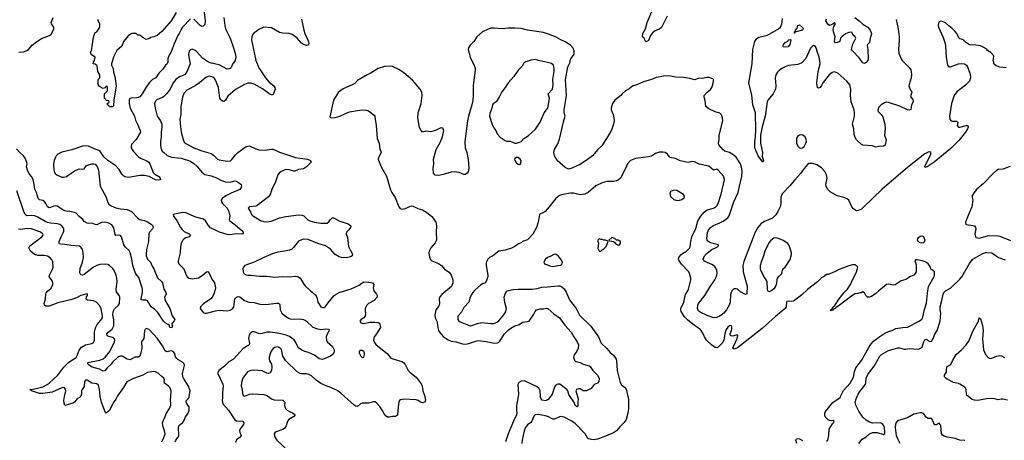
# Model space of a CAD drawing. Header units: inches. Extents: x 1771504 to 1971212, y 471788 to 643615.
# Tile 106 of 256: x 1873361 to 1885748, y 539449 to 544744. Entities that reach past the tile are written whole.
import ezdxf

# ---------------------------------------------------------------- set-up
doc = ezdxf.new("R2010")
doc.units = ezdxf.units.IN
doc.header["$MEASUREMENT"] = 0
for name, color, linetype in [('B8573', 7, 'Continuous'), ('B8574', 7, 'Continuous'), ('B8583', 7, 'Continuous'), ('B8584', 7, 'Continuous')]:
    doc.layers.add(name, color=color, linetype=linetype)

msp = doc.modelspace()

# ---------------------------------------------------------------- linework, layer by layer
at = {"layer": 'B8573', "color": 5}
for points, elevation in [([(1874124, 540000), (1874115, 539990), (1874082, 539970), (1874050, 539929), (1874030, 539915), (1873930, 539889), (1873918, 539918), (1873917, 539950), (1873926, 540000)], 380), ([(1874585, 540000), (1874572, 539968), (1874537, 539923), (1874490, 539823), (1874449, 539789), (1874430, 539815), (1874390, 539929), (1874373, 540000)], 380), ([(1875148, 539430), (1875176, 539484), (1875189, 539530), (1875183, 539570), (1875162, 539630), (1875157, 539670), (1875164, 539696), (1875183, 539730), (1875208, 539792), (1875246, 539850), (1875262, 539890), (1875258, 539970), (1875261, 540000)], 380), ([(1875317, 539430), (1875327, 539453), (1875354, 539490), (1875363, 539510), (1875358, 539610), (1875364, 539630), (1875381, 539650), (1875409, 539671), (1875424, 539690), (1875442, 539738), (1875481, 539790), (1875494, 539830), (1875491, 539870), (1875463, 539910), (1875456, 539930), (1875461, 539950), (1875491, 539990), (1875493, 540000)], 360), ([(1875911, 540000), (1875911, 539990), (1875906, 539950), (1875918, 539910), (1875989, 539829), (1876068, 539708), (1876090, 539696), (1876170, 539690), (1876180, 539670), (1876176, 539650), (1876130, 539590), (1876127, 539570), (1876130, 539550), (1876145, 539510), (1876134, 539490), (1876090, 539455), (1876077, 539423)], 360), ([(1876490, 540000), (1876530, 539971), (1876560, 539960), (1876670, 539953), (1876696, 539930), (1876691, 539890), (1876695, 539870), (1876706, 539850), (1876726, 539830), (1876756, 539810), (1876801, 539790), (1876826, 539770), (1876811, 539750), (1876748, 539712), (1876728, 539690), (1876715, 539630), (1876690, 539596), (1876670, 539585), (1876576, 539550), (1876561, 539530), (1876565, 539510), (1876570, 539490), (1876595, 539450), (1876748, 539308)], 380), ([(1878456, 540000), (1878465, 539955), (1878457, 539930), (1878430, 539919), (1878410, 539925), (1878372, 539952), (1878350, 539958), (1878194, 539966), (1878150, 539958), (1878140, 539950), (1878132, 539928), (1878121, 539870), (1878113, 539767), (1878090, 539750), (1878050, 539750), (1878010, 539741), (1877990, 539740), (1877960, 539760), (1877922, 539830), (1877890, 539876), (1877850, 539920), (1877830, 539932), (1877810, 539934), (1877750, 539918), (1877670, 539916), (1877650, 539907), (1877610, 539875), (1877590, 539879), (1877570, 539890), (1877446, 540000)], 380), ([(1879630, 540000), (1879611, 539889), (1879609, 539830), (1879615, 539790), (1879610, 539770), (1879572, 539690), (1879508, 539530), (1879474, 539430)], 420), ([(1880000, 539958), (1879990, 539951), (1879970, 539945), (1879934, 539954), (1879920, 539970), (1879913, 539993), (1879913, 540000)], 420), ([(1880000, 539750), (1879977, 539757), (1879885, 539775), (1879845, 539770), (1879827, 539753), (1879805, 539690), (1879790, 539673), (1879750, 539643), (1879726, 539610), (1879708, 539570), (1879681, 539450), (1879679, 539410)], 440)]:
    msp.add_lwpolyline(points, dxfattribs=dict(at, elevation=elevation))
at = {"layer": 'B8574', "color": 5}
for points, elevation in [([(1875664, 544970), (1875695, 544730), (1875690, 544684), (1875670, 544661), (1875650, 544657), (1875630, 544669), (1875550, 544749)], 340), ([(1875330, 544835), (1875265, 544730), (1875150, 544593), (1875090, 544545), (1875050, 544529), (1875010, 544521), (1874990, 544509), (1874950, 544495), (1874915, 544515), (1874870, 544548), (1874848, 544548), (1874826, 544570), (1874770, 544569), (1874730, 544543), (1874682, 544490), (1874668, 544470), (1874644, 544410), (1874583, 544357), (1874541, 544270), (1874515, 544190), (1874516, 544170), (1874535, 544130), (1874542, 544082), (1874556, 544030), (1874574, 543910), (1874545, 543730), (1874540, 543660), (1874530, 543646), (1874490, 543648), (1874482, 543662), (1874466, 543670), (1874467, 543693), (1874482, 543698), (1874486, 543710), (1874482, 543722), (1874447, 543727), (1874442, 543742), (1874426, 543750), (1874426, 543810), (1874466, 543850), (1874466, 543890), (1874462, 543902), (1874450, 543906), (1874433, 543887), (1874410, 543878), (1874363, 543903), (1874346, 543930), (1874346, 543990), (1874367, 544013), (1874368, 544050), (1874342, 544090), (1874341, 544130), (1874337, 544157), (1874330, 544168), (1874310, 544182), (1874286, 544190), (1874289, 544211), (1874302, 544230), (1874308, 544270), (1874263, 544303), (1874253, 544330), (1874264, 544356), (1874274, 544406), (1874290, 544522), (1874298, 544550), (1874310, 544582), (1874330, 544592), (1874368, 544650), (1874368, 544690), (1874348, 544730), (1874347, 544747)], 320), ([(1875510, 544753), (1875410, 544650), (1875396, 544630), (1875368, 544570), (1875350, 544546), (1875299, 544430), (1875271, 544349), (1875227, 544270), (1875223, 544250), (1875226, 544210), (1875215, 544190), (1875193, 544170), (1875160, 544120), (1875109, 544071), (1875075, 544010), (1875030, 543991), (1874990, 543951), (1874950, 543895), (1874902, 543810), (1874870, 543774), (1874850, 543763), (1874830, 543759), (1874762, 543758), (1874748, 543750), (1874738, 543730), (1874739, 543690), (1874751, 543631), (1874803, 543530), (1874819, 543479), (1874844, 543430), (1874876, 543350), (1874879, 543330), (1874826, 543234), (1874768, 543172), (1874762, 543150), (1874765, 543130), (1874789, 543090), (1874857, 543017), (1874890, 542997), (1874953, 542973), (1874987, 542950), (1874999, 542930), (1875041, 542821), (1875061, 542801), (1875111, 542770), (1875126, 542750), (1875130, 542730), (1875110, 542723), (1875069, 542730), (1874988, 542768), (1874930, 542783), (1874870, 542782), (1874730, 542759), (1874685, 542765), (1874670, 542774), (1874650, 542795), (1874610, 542856), (1874570, 542905), (1874471, 542971), (1874419, 543019), (1874370, 543092), (1874310, 543112), (1874225, 543150), (1874190, 543155), (1874150, 543150), (1874015, 543105), (1873890, 543076), (1873840, 543050), (1873820, 543030), (1873810, 543014), (1873793, 542970), (1873786, 542930), (1873785, 542905), (1873796, 542830), (1873808, 542808), (1873828, 542790), (1873890, 542763), (1873910, 542761), (1873950, 542771), (1874050, 542840), (1874090, 542860), (1874110, 542865), (1874150, 542863), (1874170, 542868), (1874199, 542910), (1874270, 542928), (1874290, 542930), (1874310, 542926), (1874337, 542897), (1874350, 542850), (1874372, 542650), (1874450, 542510), (1874466, 542450), (1874482, 542422), (1874510, 542401), (1874570, 542375), (1874630, 542362), (1874714, 542354), (1874744, 542344), (1874768, 542328), (1874845, 542245), (1874870, 542229), (1874930, 542215), (1874970, 542199), (1875014, 542170), (1875034, 542150), (1875040, 542130), (1875030, 542110), (1874994, 542070), (1874985, 542050), (1874983, 541950), (1874957, 541850), (1874950, 541790), (1874953, 541770), (1874970, 541730), (1875006, 541690), (1875022, 541650), (1875050, 541608), (1875095, 541495), (1875143, 541450), (1875157, 541430), (1875175, 541350), (1875199, 541310), (1875202, 541290), (1875184, 541250), (1875190, 541210), (1875250, 541110), (1875278, 541018), (1875311, 540970), (1875305, 540955), (1875282, 540930), (1875272, 540910), (1875282, 540890), (1875273, 540867), (1875250, 540868), (1875239, 540899), (1875229, 540909), (1875190, 540929), (1875170, 540949), (1875099, 541059), (1875058, 541098), (1875016, 541130), (1874970, 541205), (1874950, 541214), (1874910, 541213), (1874890, 541218), (1874887, 541230), (1874906, 541310), (1874907, 541350), (1874902, 541370), (1874858, 541498), (1874823, 541543), (1874805, 541585), (1874786, 541650), (1874772, 541730), (1874751, 541811), (1874737, 541837), (1874690, 541879), (1874670, 541910), (1874640, 542010), (1874630, 542027), (1874610, 542031), (1874570, 542027), (1874560, 542040), (1874545, 542125), (1874521, 542161), (1874484, 542184), (1874430, 542195), (1874390, 542192), (1874330, 542163), (1874310, 542165), (1874270, 542181), (1874230, 542177), (1874210, 542181), (1874170, 542204), (1874155, 542230), (1874110, 542268), (1874070, 542310), (1874050, 542318), (1873990, 542330), (1873950, 542332), (1873930, 542338), (1873904, 542350), (1873830, 542398), (1873810, 542402), (1873790, 542398), (1873750, 542381), (1873730, 542377), (1873710, 542387), (1873691, 542431), (1873674, 542454), (1873650, 542467), (1873610, 542475), (1873592, 542492), (1873570, 542569), (1873550, 542610), (1873544, 542670), (1873530, 542732), (1873510, 542770), (1873475, 542810), (1873459, 542850), (1873448, 542890), (1873453, 542930), (1873450, 542948), (1873430, 543001), (1873410, 543032), (1873361, 543070), (1873320, 543120)], 340), ([(1873350, 544337), (1873410, 544340), (1873450, 544356), (1873470, 544370), (1873519, 544421), (1873574, 544466), (1873633, 544507), (1873734, 544546), (1873757, 544563), (1873773, 544590), (1873790, 544630), (1873788, 544650), (1873762, 544690), (1873757, 544710), (1873780, 544770)], 340), ([(1875930, 544770), (1875942, 544670), (1875951, 544630), (1876009, 544510), (1876052, 544390), (1876076, 544304), (1876080, 544270), (1876073, 544230), (1876038, 544182), (1876019, 544141), (1876010, 544130), (1875996, 544124), (1875970, 544122), (1875870, 544175), (1875770, 544197), (1875734, 544210), (1875660, 544260), (1875590, 544341), (1875570, 544358), (1875530, 544372), (1875510, 544365), (1875494, 544346), (1875484, 544310), (1875487, 544270), (1875505, 544190), (1875461, 544079), (1875432, 544050), (1875370, 544025), (1875324, 543990), (1875292, 543950), (1875252, 543868), (1875210, 543814), (1875169, 543771), (1875150, 543760), (1875090, 543741), (1875070, 543717), (1875058, 543690), (1875064, 543630), (1875092, 543530), (1875134, 543470), (1875150, 543430), (1875150, 543390), (1875139, 543330), (1875140, 543270), (1875130, 543210), (1875130, 543170), (1875135, 543130), (1875143, 543110), (1875154, 543090), (1875174, 543070), (1875216, 543036), (1875270, 543012), (1875350, 543006), (1875390, 542999), (1875510, 542965), (1875550, 542935), (1875594, 542894), (1875650, 542824), (1875690, 542796), (1875770, 542777), (1875835, 542755), (1875899, 542719), (1875950, 542704), (1876010, 542699), (1876050, 542713), (1876070, 542716), (1876090, 542711), (1876128, 542688), (1876145, 542670), (1876150, 542654), (1876147, 542630), (1876130, 542606), (1876019, 542561), (1875952, 542528), (1875907, 542493), (1875897, 542470), (1875900, 542450), (1875911, 542431), (1875970, 542372), (1875991, 542330), (1876005, 542275), (1875996, 542230), (1876004, 542210), (1876070, 542162), (1876154, 542090), (1876171, 542070), (1876171, 542049), (1876150, 542045), (1876090, 542050), (1876005, 542035), (1875970, 542041), (1875875, 542070), (1875762, 542122), (1875734, 542154), (1875699, 542210), (1875672, 542232), (1875576, 542256), (1875450, 542312), (1875410, 542318), (1875292, 542290), (1875297, 542270), (1875337, 542217), (1875385, 542130), (1875404, 542104), (1875430, 542079), (1875491, 542050), (1875511, 542030), (1875491, 542010), (1875450, 541998), (1875430, 541987), (1875413, 541967), (1875394, 541926), (1875385, 541890), (1875381, 541810), (1875354, 541710), (1875356, 541690), (1875364, 541670), (1875426, 541606), (1875459, 541519), (1875470, 541503), (1875490, 541489), (1875530, 541482), (1875610, 541496), (1875658, 541522), (1875710, 541571), (1875730, 541575), (1875757, 541530), (1875776, 541476), (1875813, 541430), (1875822, 541370), (1875816, 541330), (1875799, 541281), (1875782, 541250), (1875764, 541230), (1875673, 541167), (1875635, 541130), (1875632, 541110), (1875642, 541090), (1875670, 541059), (1875690, 541049), (1875711, 541049), (1875822, 541078), (1875870, 541087), (1875970, 541078), (1876010, 541086), (1876037, 541103), (1876056, 541130), (1876069, 541231), (1876088, 541252), (1876110, 541260), (1876130, 541255), (1876190, 541211), (1876230, 541194), (1876253, 541187), (1876310, 541186), (1876382, 541162), (1876458, 541158), (1876590, 541176), (1876616, 541176), (1876629, 541169), (1876634, 541154), (1876638, 541090), (1876660, 541050), (1876690, 541022), (1876750, 540983), (1876785, 540975), (1876890, 540978), (1876933, 540970), (1876970, 540949), (1877050, 540875), (1877095, 540855), (1877150, 540845), (1877212, 540852), (1877251, 540850), (1877255, 540830), (1877225, 540775), (1877217, 540750), (1877219, 540710), (1877229, 540689), (1877294, 540630), (1877317, 540590), (1877319, 540570), (1877313, 540550), (1877290, 540524), (1877270, 540510), (1877190, 540473), (1877170, 540468), (1877150, 540469), (1877130, 540476), (1877070, 540520), (1876994, 540554), (1876946, 540566), (1876910, 540583), (1876870, 540615), (1876850, 540644), (1876831, 540690), (1876813, 540713), (1876755, 540755), (1876712, 540772), (1876630, 540792), (1876510, 540811), (1876471, 540809), (1876410, 540792), (1876390, 540791), (1876370, 540794), (1876310, 540814), (1876290, 540813), (1876270, 540804), (1876258, 540790), (1876246, 540770), (1876239, 540730), (1876250, 540670), (1876248, 540650), (1876170, 540603), (1876050, 540470), (1875990, 540435), (1875937, 540383), (1875868, 540330), (1875855, 540305), (1875854, 540290), (1875915, 540155), (1875922, 540130), (1875911, 540050), (1875911, 540000)], 360), ([(1876906, 544750), (1876935, 544610), (1876949, 544569), (1876992, 544470), (1876997, 544443), (1876990, 544422), (1876970, 544417), (1876930, 544432), (1876905, 544450), (1876850, 544513), (1876790, 544556), (1876750, 544570), (1876670, 544574), (1876630, 544584), (1876530, 544642), (1876430, 544649), (1876370, 544619), (1876303, 544570), (1876288, 544552), (1876280, 544530), (1876278, 544490), (1876333, 544230), (1876370, 544137), (1876453, 544013), (1876498, 543958), (1876556, 543910), (1876572, 543890), (1876573, 543870), (1876550, 543803), (1876542, 543798), (1876530, 543796), (1876510, 543802), (1876414, 543874), (1876310, 543931), (1876270, 543943), (1876230, 543944), (1876190, 543928), (1876075, 543865), (1875980, 543780), (1875948, 543730), (1875930, 543716), (1875910, 543720), (1875890, 543734), (1875877, 543757), (1875861, 543890), (1875830, 543976), (1875810, 544004), (1875790, 544021), (1875750, 544031), (1875730, 544028), (1875703, 544017), (1875623, 543950), (1875570, 543912), (1875464, 543856), (1875426, 543814), (1875407, 543770), (1875388, 543650), (1875386, 543550), (1875377, 543490), (1875378, 543438), (1875390, 543330), (1875416, 543236), (1875430, 543204), (1875450, 543185), (1875550, 543132), (1875650, 543093), (1875770, 543058), (1875798, 543038), (1875850, 542990), (1875870, 542980), (1875970, 542963), (1876012, 542968), (1876030, 542983), (1876076, 543044), (1876105, 543070), (1876210, 543149), (1876250, 543157), (1876330, 543117), (1876370, 543104), (1876450, 543101), (1876530, 543115), (1876550, 543113), (1876630, 543075), (1876830, 543008), (1876982, 542990), (1877021, 542970), (1877026, 542950), (1876968, 542890), (1876933, 542867), (1876870, 542857), (1876824, 542836), (1876810, 542835), (1876750, 542855), (1876710, 542856), (1876650, 542833), (1876623, 542810), (1876610, 542790), (1876575, 542690), (1876532, 542610), (1876514, 542550), (1876490, 542514), (1876350, 542406), (1876330, 542395), (1876252, 542390), (1876234, 542370), (1876265, 542325), (1876278, 542290), (1876290, 542279), (1876390, 542215), (1876430, 542205), (1876470, 542201), (1876530, 542208), (1876630, 542248), (1876710, 542268), (1876870, 542286), (1876910, 542285), (1876935, 542275), (1876984, 542224), (1877010, 542210), (1877070, 542194), (1877150, 542182), (1877230, 542184), (1877250, 542201), (1877269, 542230), (1877290, 542248), (1877310, 542248), (1877390, 542208), (1877494, 542174), (1877525, 542150), (1877523, 542130), (1877501, 542099), (1877471, 542070), (1877466, 542050), (1877483, 542003), (1877499, 541890), (1877528, 541828), (1877541, 541810), (1877546, 541790), (1877545, 541770), (1877523, 541757), (1877470, 541746), (1877410, 541750), (1877378, 541758), (1877330, 541790), (1877270, 541854), (1877210, 541896), (1877110, 541925), (1876990, 541977), (1876930, 541980), (1876897, 541970), (1876870, 541955), (1876805, 541875), (1876783, 541857), (1876756, 541844), (1876691, 541829), (1876610, 541819), (1876550, 541802), (1876430, 541750), (1876310, 541690), (1876195, 541650), (1876175, 541630), (1876166, 541610), (1876170, 541570), (1876186, 541546), (1876210, 541531), (1876230, 541528), (1876270, 541528), (1876376, 541516), (1876470, 541516), (1876570, 541502), (1876672, 541512), (1876750, 541505), (1876830, 541516), (1876861, 541510), (1876890, 541490), (1876899, 541479), (1876934, 541414), (1876950, 541394), (1877019, 541330), (1877082, 541282), (1877099, 541250), (1877111, 541190), (1877150, 541131), (1877170, 541119), (1877190, 541119), (1877204, 541130), (1877240, 541180), (1877317, 541270), (1877341, 541290), (1877379, 541310), (1877530, 541358), (1877630, 541404), (1877668, 541432), (1877690, 541442), (1877750, 541440), (1877798, 541430), (1877814, 541410), (1877808, 541370), (1877815, 541330), (1877851, 541290), (1877859, 541270), (1877859, 541250), (1877819, 541210), (1877750, 541173), (1877727, 541150), (1877706, 541110), (1877706, 541070), (1877710, 541050), (1877707, 541013), (1877689, 540991), (1877655, 540970), (1877641, 540950), (1877651, 540930), (1877690, 540920), (1877770, 540937), (1877830, 540938), (1877870, 540933), (1877882, 540922), (1877890, 540910), (1877898, 540870), (1877851, 540790), (1877821, 540750), (1877813, 540710), (1877827, 540670), (1877844, 540650), (1877982, 540542), (1878030, 540485), (1878053, 540473), (1878170, 540442), (1878190, 540430), (1878210, 540404), (1878248, 540328), (1878268, 540308), (1878350, 540246), (1878410, 540160), (1878425, 540130), (1878434, 540070), (1878454, 540014), (1878456, 540000)], 380), ([(1880000, 544564), (1879950, 544583), (1879750, 544613), (1879671, 544631), (1879590, 544639), (1879510, 544637), (1879430, 544628), (1879330, 544638), (1879290, 544635), (1879255, 544625), (1879183, 544590), (1879113, 544527), (1879074, 544470), (1879030, 544421), (1879008, 544390), (1879002, 544370), (1879005, 544350), (1879021, 544310), (1879028, 544268), (1879079, 544170), (1879090, 544130), (1879091, 544110), (1879065, 543915), (1879066, 543786), (1879060, 543730), (1879049, 543670), (1879007, 543530), (1878995, 543470), (1878960, 543210), (1878967, 543130), (1878988, 543070), (1879004, 542984), (1879010, 542870), (1879003, 542830), (1878990, 542810), (1878970, 542796), (1878950, 542794), (1878890, 542819), (1878830, 542830), (1878790, 542825), (1878690, 542793), (1878630, 542782), (1878586, 542786), (1878567, 542810), (1878563, 542870), (1878570, 542930), (1878568, 542990), (1878602, 543110), (1878650, 543196), (1878678, 543270), (1878695, 543350), (1878688, 543370), (1878670, 543382), (1878650, 543379), (1878590, 543349), (1878530, 543334), (1878470, 543342), (1878428, 543330), (1878410, 543348), (1878390, 543388), (1878369, 543510), (1878373, 543570), (1878413, 543690), (1878424, 543790), (1878420, 543830), (1878397, 543870), (1878301, 543981), (1878194, 544074), (1878130, 544116), (1878050, 544155), (1878030, 544160), (1877950, 544153), (1877870, 544129), (1877770, 544065), (1877731, 544049), (1877610, 543977), (1877578, 543942), (1877553, 543927), (1877430, 543875), (1877370, 543833), (1877310, 543730), (1877263, 543523), (1877271, 543511), (1877288, 543508), (1877330, 543514), (1877390, 543529), (1877458, 543562), (1877510, 543582), (1877610, 543602), (1877670, 543608), (1877723, 543603), (1877750, 543595), (1877821, 543541), (1877830, 543530), (1877832, 543490), (1877847, 543410), (1877859, 543250), (1877884, 543190), (1877890, 543110), (1877903, 543090), (1877909, 543070), (1877874, 543010), (1877870, 542990), (1877874, 542974), (1877910, 542890), (1877976, 542776), (1878024, 542604), (1878041, 542570), (1878086, 542506), (1878130, 542390), (1878147, 542367), (1878170, 542360), (1878210, 542368), (1878270, 542394), (1878290, 542399), (1878310, 542396), (1878370, 542369), (1878430, 542350), (1878479, 542319), (1878545, 542265), (1878564, 542244), (1878595, 542195), (1878605, 542150), (1878601, 542070), (1878604, 541970), (1878586, 541934), (1878532, 541870), (1878512, 541830), (1878507, 541810), (1878515, 541755), (1878527, 541727), (1878544, 541710), (1878630, 541673), (1878668, 541650), (1878704, 541604), (1878765, 541565), (1878789, 541530), (1878810, 541470), (1878809, 541430), (1878793, 541387), (1878670, 541286), (1878645, 541255), (1878639, 541230), (1878643, 541170), (1878638, 541150), (1878630, 541132), (1878598, 541090), (1878590, 541070), (1878584, 541030), (1878589, 540990), (1878610, 540950), (1878625, 540850), (1878630, 540830), (1878645, 540805), (1878690, 540755), (1878750, 540713), (1878790, 540699), (1878850, 540689), (1878930, 540662), (1878970, 540661), (1879010, 540666), (1879110, 540702), (1879130, 540704), (1879230, 540694), (1879330, 540674), (1879370, 540677), (1879390, 540685), (1879403, 540697), (1879456, 540784), (1879504, 540836), (1879538, 540862), (1879590, 540892), (1879637, 540903), (1879690, 540937), (1879769, 540951), (1879830, 541039), (1879844, 541070), (1879862, 541090), (1879910, 541105), (1879950, 541105), (1879990, 541112), (1880000, 541109)], 420), ([(1880000, 544203), (1879889, 544230), (1879850, 544244), (1879790, 544236), (1879727, 544213), (1879705, 544195), (1879682, 544158), (1879633, 544110), (1879578, 544030), (1879505, 543950), (1879468, 543890), (1879425, 543835), (1879392, 543768), (1879354, 543710), (1879317, 543683), (1879307, 543670), (1879301, 543630), (1879276, 543564), (1879273, 543530), (1879305, 543425), (1879324, 543384), (1879350, 543350), (1879366, 543306), (1879405, 543265), (1879470, 543221), (1879490, 543215), (1879530, 543216), (1879591, 543191), (1879610, 543191), (1879650, 543202), (1879669, 543211), (1879702, 543250), (1879759, 543281), (1879850, 543365), (1879908, 543452), (1879958, 543570), (1880000, 543624)], 440), ([(1875493, 540000), (1875506, 540070), (1875485, 540130), (1875420, 540230), (1875412, 540250), (1875410, 540290), (1875436, 540390), (1875430, 540412), (1875410, 540433), (1875350, 540466), (1875337, 540477), (1875322, 540502), (1875307, 540547), (1875290, 540569), (1875270, 540574), (1875210, 540564), (1875190, 540575), (1875157, 540637), (1875090, 540737), (1874990, 540843), (1874970, 540852), (1874950, 540855), (1874938, 540842), (1874932, 540828), (1874921, 540730), (1874895, 540690), (1874897, 540610), (1874885, 540550), (1874870, 540510), (1874858, 540502), (1874850, 540497), (1874810, 540495), (1874750, 540463), (1874714, 540470), (1874650, 540508), (1874630, 540510), (1874610, 540503), (1874590, 540490), (1874529, 540431), (1874510, 540406), (1874460, 540360), (1874430, 540323), (1874410, 540318), (1874364, 540344), (1874273, 540370), (1874238, 540390), (1874216, 540410), (1874217, 540430), (1874370, 540457), (1874410, 540474), (1874442, 540498), (1874494, 540566), (1874553, 540690), (1874556, 540710), (1874550, 540730), (1874530, 540742), (1874470, 540762), (1874460, 540770), (1874458, 540790), (1874473, 540810), (1874522, 540850), (1874547, 540890), (1874547, 540967), (1874534, 541030), (1874537, 541070), (1874554, 541106), (1874603, 541150), (1874616, 541170), (1874619, 541250), (1874613, 541270), (1874580, 541320), (1874574, 541350), (1874586, 541446), (1874584, 541490), (1874574, 541530), (1874548, 541588), (1874531, 541611), (1874490, 541649), (1874470, 541661), (1874430, 541666), (1874370, 541662), (1874330, 541648), (1874290, 541628), (1874170, 541538), (1874150, 541529), (1874130, 541533), (1874119, 541559), (1874122, 541610), (1874152, 541690), (1874163, 541750), (1874161, 541810), (1874152, 541850), (1874130, 541881), (1874111, 541891), (1874010, 541901), (1873930, 541916), (1873878, 541918), (1873863, 541923), (1873856, 541930), (1873858, 541950), (1873882, 542010), (1873917, 542077), (1873915, 542115), (1873892, 542150), (1873865, 542165), (1873835, 542175), (1873750, 542183), (1873710, 542191), (1873683, 542203), (1873590, 542258), (1873550, 542275), (1873510, 542280), (1873450, 542275), (1873430, 542290), (1873416, 542316), (1873325, 542590)], 360), ([(1880000, 542365), (1879970, 542329), (1879948, 542312), (1879910, 542299), (1879901, 542290), (1879894, 542266), (1879885, 542195), (1879861, 542130), (1879815, 542045), (1879750, 541973), (1879688, 541952), (1879670, 541935), (1879636, 541924), (1879591, 541890), (1879550, 541869), (1879470, 541844), (1879390, 541829), (1879370, 541819), (1879311, 541769), (1879270, 541749), (1879251, 541730), (1879231, 541689), (1879231, 541649), (1879251, 541530), (1879251, 541510), (1879231, 541449), (1879211, 541429), (1879190, 541422), (1879158, 541402), (1879084, 541336), (1879062, 541310), (1879028, 541250), (1879011, 541190), (1878950, 541119), (1878917, 541063), (1878871, 541010), (1878871, 540970), (1878887, 540950), (1878902, 540942), (1879030, 540890), (1879050, 540894), (1879119, 540921), (1879170, 540934), (1879290, 540918), (1879330, 540920), (1879370, 540939), (1879390, 540955), (1879450, 541030), (1879475, 541070), (1879485, 541110), (1879463, 541183), (1879455, 541250), (1879467, 541293), (1879490, 541327), (1879510, 541335), (1879571, 541349), (1879630, 541353), (1879809, 541351), (1879870, 541360), (1879930, 541376), (1880000, 541382)], 440), ([(1873926, 540000), (1873940, 540070), (1873935, 540095), (1873924, 540110), (1873910, 540114), (1873890, 540110), (1873770, 540057), (1873650, 540037), (1873610, 540040), (1873509, 540070), (1873489, 540090), (1873550, 540096), (1873650, 540124), (1873706, 540150), (1873732, 540168), (1873840, 540270), (1873917, 540370), (1873973, 540427), (1874002, 540450), (1874070, 540490), (1874085, 540515), (1874110, 540586), (1874139, 540621), (1874188, 540652), (1874270, 540669), (1874283, 540677), (1874300, 540710), (1874301, 540810), (1874313, 540867), (1874335, 540905), (1874399, 540981), (1874404, 541010), (1874384, 541104), (1874370, 541143), (1874326, 541190), (1874290, 541204), (1874215, 541215), (1874203, 541223), (1874198, 541230), (1874203, 541257), (1874213, 541273), (1874214, 541290), (1874210, 541292), (1874130, 541270), (1874076, 541244), (1874017, 541223), (1873842, 541178), (1873730, 541137), (1873690, 541138), (1873674, 541150), (1873669, 541170), (1873686, 541230), (1873690, 541290), (1873695, 541305), (1873710, 541327), (1873755, 541365), (1873776, 541410), (1873778, 541430), (1873774, 541454), (1873744, 541490), (1873733, 541510), (1873735, 541530), (1873775, 541605), (1873782, 541630), (1873776, 541696), (1873763, 541723), (1873746, 541746), (1873710, 541769), (1873670, 541776), (1873590, 541775), (1873545, 541790), (1873496, 541830), (1873477, 541870), (1873482, 541890), (1873490, 541897), (1873641, 542010), (1873654, 542030), (1873650, 542050), (1873614, 542074), (1873509, 542110), (1873455, 542115), (1873370, 542104), (1873346, 542106)], 380), ([(1880000, 541749), (1879975, 541730), (1879956, 541690), (1879965, 541670), (1880000, 541656)], 460), ([(1877446, 540000), (1877401, 540041), (1877355, 540075), (1877275, 540115), (1877225, 540130), (1877150, 540165), (1877090, 540205), (1877030, 540259), (1876990, 540282), (1876970, 540288), (1876910, 540287), (1876890, 540292), (1876853, 540313), (1876707, 540450), (1876672, 540510), (1876654, 540594), (1876635, 540615), (1876610, 540626), (1876570, 540618), (1876550, 540603), (1876524, 540570), (1876506, 540530), (1876498, 540490), (1876499, 540470), (1876505, 540450), (1876528, 540408), (1876534, 540370), (1876527, 540330), (1876510, 540300), (1876490, 540291), (1876470, 540295), (1876410, 540323), (1876310, 540334), (1876270, 540330), (1876228, 540310), (1876168, 540230), (1876150, 540178), (1876149, 540130), (1876158, 540090), (1876162, 540042), (1876174, 540014), (1876190, 540007), (1876250, 540028), (1876290, 540033), (1876370, 540032), (1876430, 540027), (1876470, 540015), (1876490, 540000)], 380), ([(1875261, 540000), (1875268, 540070), (1875250, 540115), (1875230, 540136), (1875181, 540170), (1875179, 540190), (1875184, 540210), (1875172, 540230), (1875155, 540250), (1875106, 540290), (1875070, 540312), (1875050, 540316), (1874970, 540304), (1874910, 540270), (1874791, 540229), (1874710, 540186), (1874665, 540115), (1874589, 540010), (1874585, 540000)], 380), ([(1874373, 540000), (1874371, 540010), (1874365, 540090), (1874350, 540142), (1874330, 540160), (1874270, 540167), (1874210, 540207), (1874190, 540207), (1874174, 540190), (1874170, 540128), (1874145, 540090), (1874139, 540070), (1874139, 540030), (1874130, 540007), (1874124, 540000)], 380), ([(1879913, 540000), (1879908, 540070), (1879890, 540105), (1879870, 540123), (1879710, 540196), (1879670, 540194), (1879642, 540178), (1879634, 540170), (1879626, 540150), (1879635, 540030), (1879630, 540000)], 420)]:
    msp.add_lwpolyline(points, dxfattribs=dict(at, elevation=elevation))
for points, elevation in [([(1879630, 543008), (1879610, 543008), (1879590, 542998), (1879586, 542990), (1879591, 542970), (1879610, 542938), (1879630, 542926), (1879650, 542922), (1879667, 542933), (1879669, 542970), (1879658, 542990)], 440), ([(1877670, 540579), (1877650, 540579), (1877631, 540570), (1877631, 540550), (1877651, 540510), (1877670, 540491), (1877690, 540496), (1877698, 540530), (1877698, 540550), (1877690, 540569)], 380)]:
    msp.add_lwpolyline(points, close=True, dxfattribs=dict(at, elevation=elevation))
at = {"layer": 'B8583', "color": 5}
for points, elevation in [([(1880040, 540000), (1880010, 539965), (1880000, 539958)], 420), ([(1881012, 540000), (1881019, 539970), (1881019, 539850), (1881010, 539790), (1880989, 539711), (1880967, 539673), (1880910, 539620), (1880870, 539570), (1880830, 539542), (1880690, 539483), (1880630, 539462), (1880590, 539456), (1880550, 539458), (1880510, 539473), (1880474, 539530), (1880350, 539659), (1880306, 539690), (1880210, 539742), (1880170, 539748), (1880150, 539744), (1880090, 539716), (1880070, 539716), (1880007, 539747), (1880000, 539750)], 440), ([(1880377, 540000), (1880386, 539970), (1880381, 539930), (1880384, 539890), (1880381, 539879), (1880370, 539870), (1880350, 539890), (1880332, 539932), (1880286, 540000)], 420), ([(1883510, 539440), (1883529, 539450), (1883541, 539510), (1883545, 539590), (1883585, 539655), (1883598, 539670), (1883606, 539690), (1883598, 539698), (1883570, 539694), (1883550, 539697), (1883530, 539709), (1883510, 539730), (1883496, 539750), (1883490, 539770), (1883491, 539790), (1883500, 539810), (1883590, 539927), (1883670, 539979), (1883686, 539994), (1883688, 540000)], 440), ([(1883917, 539410), (1883958, 539462), (1884008, 539492), (1884053, 539530), (1884090, 539546), (1884150, 539547), (1884230, 539522), (1884244, 539536), (1884246, 539554), (1884239, 539610), (1884232, 539632), (1884215, 539655), (1884190, 539669), (1884090, 539664), (1884050, 539676), (1884010, 539701), (1883970, 539742), (1883917, 539817), (1883879, 539890), (1883873, 539930), (1883883, 539970), (1883895, 540000)], 420), ([(1885790, 539953), (1885730, 539967), (1885710, 539968), (1885670, 539960), (1885610, 539975), (1885530, 539972), (1885410, 539951), (1885375, 539955), (1885344, 539964), (1885296, 540000)], 380), ([(1885250, 539446), (1885190, 539453), (1885130, 539474), (1885030, 539488), (1884990, 539503), (1884970, 539516), (1884957, 539537), (1884950, 539630), (1884942, 539650), (1884930, 539664), (1884890, 539643), (1884870, 539643), (1884850, 539693), (1884830, 539724), (1884790, 539724), (1884770, 539738), (1884730, 539787), (1884710, 539795), (1884690, 539794), (1884610, 539778), (1884530, 539732), (1884404, 539696), (1884386, 539674), (1884378, 539650), (1884375, 539610), (1884378, 539578), (1884388, 539508), (1884403, 539470), (1884433, 539413)], 420), ([(1883137, 539410), (1883124, 539450), (1883133, 539467), (1883150, 539473), (1883170, 539468), (1883207, 539447)], 440)]:
    msp.add_lwpolyline(points, dxfattribs=dict(at, elevation=elevation))
at = {"layer": 'B8584', "color": 5}
for points, elevation in [([(1881505, 544790), (1881434, 544646), (1881410, 544623), (1881356, 544604), (1881322, 544578), (1881295, 544545), (1881270, 544483), (1881244, 544464), (1881230, 544478), (1881217, 544510), (1881195, 544530), (1881201, 544570), (1881235, 544630), (1881255, 544710), (1881325, 544875)], 380), ([(1885770, 544139), (1885690, 544147), (1885645, 544165), (1885615, 544190), (1885615, 544210), (1885609, 544230), (1885614, 544246), (1885615, 544290), (1885578, 544330), (1885538, 544358), (1885528, 544370), (1885490, 544395), (1885450, 544414), (1885390, 544425), (1885310, 544429), (1885260, 544460), (1885230, 544489), (1885210, 544499), (1885190, 544502), (1885177, 544517), (1885149, 544569), (1885130, 544595), (1885092, 544632), (1885050, 544665), (1885010, 544705), (1884970, 544721), (1884950, 544724), (1884930, 544715), (1884922, 544698), (1884917, 544670), (1884919, 544650), (1884979, 544519), (1885002, 544442), (1885009, 544409), (1885017, 544270), (1885032, 544172), (1885050, 544151), (1885070, 544150), (1885170, 544189), (1885210, 544194), (1885249, 544189), (1885271, 544171), (1885286, 544150), (1885314, 544070), (1885322, 544030), (1885322, 544010), (1885309, 543970), (1885260, 543920), (1885150, 543835), (1885119, 543790), (1885085, 543690), (1885060, 543530), (1885062, 543490), (1885074, 543474), (1885090, 543468), (1885148, 543468), (1885158, 543458), (1885162, 543450), (1885156, 543410), (1885170, 543391), (1885190, 543391), (1885270, 543411), (1885290, 543410), (1885293, 543390), (1885286, 543370), (1885261, 543330), (1885175, 543225), (1885077, 543123), (1884867, 542950), (1884779, 542890), (1884750, 542882), (1884745, 542890), (1884816, 543030), (1884824, 543050), (1884822, 543070), (1884810, 543079), (1884790, 543075), (1884750, 543054), (1884688, 543010), (1884530, 542885), (1884327, 542713), (1884212, 542610), (1883978, 542382), (1883950, 542360), (1883910, 542340), (1883890, 542337), (1883880, 542340), (1883850, 542364), (1883831, 542390), (1883793, 542470), (1883770, 542490), (1883730, 542506), (1883646, 542526), (1883559, 542579), (1883525, 542610), (1883507, 542647), (1883504, 542670), (1883518, 542750), (1883512, 542790), (1883491, 542831), (1883450, 542878), (1883390, 542917), (1883334, 542934), (1883290, 542933), (1883270, 542921), (1883230, 542872), (1883189, 542811), (1883110, 542725), (1883049, 542651), (1882954, 542550), (1882937, 542510), (1882935, 542430), (1882927, 542390), (1882899, 542330), (1882872, 542288), (1882830, 542245), (1882730, 542202), (1882690, 542178), (1882646, 542130), (1882612, 542068), (1882470, 541702), (1882457, 541650), (1882461, 541570), (1882511, 541390), (1882507, 541293), (1882490, 541286), (1882430, 541318), (1882391, 541351), (1882376, 541356), (1882350, 541355), (1882341, 541350), (1882325, 541335), (1882310, 541310), (1882305, 541285), (1882300, 541190), (1882285, 541150), (1882251, 541090), (1882218, 541050), (1882170, 541012), (1882130, 540996), (1882093, 540993), (1882010, 541019), (1881921, 541061), (1881900, 541080), (1881887, 541110), (1881892, 541150), (1881901, 541170), (1881981, 541270), (1882043, 541377), (1882108, 541470), (1882127, 541510), (1882136, 541550), (1882130, 541594), (1882112, 541630), (1882102, 541642), (1882070, 541664), (1881980, 541700), (1881966, 541710), (1881960, 541730), (1881966, 541750), (1881978, 541770), (1882013, 541807), (1882070, 541849), (1882116, 541870), (1882146, 541890), (1882153, 541910), (1882050, 541937), (1882018, 541958), (1882009, 541970), (1882004, 541990), (1882014, 542066), (1882025, 542095), (1882051, 542129), (1882088, 542152), (1882170, 542186), (1882210, 542207), (1882270, 542250), (1882287, 542273), (1882346, 542450), (1882400, 542570), (1882415, 542650), (1882445, 542770), (1882450, 542830), (1882445, 542870), (1882428, 542928), (1882374, 543014), (1882350, 543035), (1882290, 543070), (1882230, 543090), (1882210, 543106), (1882157, 543170), (1882152, 543190), (1882160, 543230), (1882162, 543290), (1882205, 543470), (1882204, 543510), (1882190, 543548), (1882170, 543566), (1882110, 543585), (1882030, 543623), (1881993, 543653), (1881985, 543725), (1881970, 543770), (1881972, 543790), (1882008, 543830), (1882050, 543866), (1882068, 543890), (1882083, 543930), (1882091, 543970), (1882089, 543989), (1882080, 544000), (1882036, 544016), (1882010, 544018), (1881950, 544005), (1881910, 544007), (1881850, 543985), (1881790, 544004), (1881710, 544018), (1881610, 544022), (1881550, 544032), (1881490, 544036), (1881370, 544014), (1881310, 543990), (1881210, 543962), (1881132, 543928), (1881070, 543907), (1881030, 543874), (1880983, 543850), (1880939, 543810), (1880925, 543790), (1880850, 543730), (1880819, 543690), (1880800, 543630), (1880802, 543610), (1880827, 543550), (1880836, 543510), (1880838, 543470), (1880832, 543428), (1880805, 543355), (1880785, 543315), (1880683, 543157), (1880634, 543110), (1880568, 543032), (1880500, 542980), (1880405, 542915), (1880370, 542905), (1880307, 542873), (1880264, 542864), (1880222, 542882), (1880124, 542970), (1880087, 543030), (1880080, 543070), (1880087, 543110), (1880130, 543181), (1880150, 543239), (1880170, 543310), (1880201, 543459), (1880223, 543530), (1880212, 543572), (1880210, 543610), (1880238, 543790), (1880228, 543990), (1880256, 544150), (1880284, 544210), (1880286, 544230), (1880296, 544250), (1880335, 544310), (1880338, 544350), (1880325, 544385), (1880290, 544424), (1880225, 544465), (1880170, 544490), (1880110, 544525), (1880000, 544564)], 420), ([(1884387, 544747), (1884412, 544630), (1884426, 544530), (1884427, 544490), (1884416, 544370), (1884423, 544323), (1884450, 544251), (1884462, 544230), (1884550, 544142), (1884570, 544114), (1884577, 544090), (1884580, 544050), (1884577, 544010), (1884550, 543930), (1884548, 543910), (1884563, 543863), (1884584, 543830), (1884573, 543790), (1884573, 543770), (1884598, 543738), (1884602, 543722), (1884602, 543710), (1884582, 543670), (1884570, 543614), (1884554, 543606), (1884530, 543611), (1884435, 543655), (1884290, 543702), (1884270, 543704), (1884250, 543700), (1884199, 543670), (1884170, 543641), (1884157, 543610), (1884163, 543590), (1884200, 543550), (1884220, 543520), (1884244, 543430), (1884251, 543369), (1884239, 543290), (1884263, 543230), (1884250, 543165), (1884230, 543150), (1884170, 543148), (1884130, 543141), (1884090, 543156), (1883970, 543165), (1883950, 543173), (1883890, 543232), (1883870, 543261), (1883858, 543298), (1883853, 543370), (1883839, 543430), (1883862, 543530), (1883865, 543570), (1883857, 543610), (1883823, 543710), (1883815, 543790), (1883817, 543870), (1883803, 543923), (1883768, 543968), (1883652, 544072), (1883610, 544087), (1883581, 544079), (1883543, 544050), (1883466, 543950), (1883450, 543916), (1883430, 543892), (1883410, 543883), (1883399, 543890), (1883392, 543912), (1883391, 543950), (1883408, 544090), (1883430, 544190), (1883428, 544228), (1883420, 544270), (1883396, 544330), (1883381, 544390), (1883370, 544409), (1883350, 544417), (1883330, 544407), (1883310, 544385), (1883250, 544256), (1883199, 544201), (1883150, 544180), (1883034, 544166), (1882990, 544152), (1882950, 544130), (1882916, 544104), (1882896, 544084), (1882874, 544050), (1882864, 544010), (1882872, 543910), (1882868, 543870), (1882841, 543810), (1882774, 543730), (1882765, 543710), (1882740, 543530), (1882703, 543397), (1882679, 543290), (1882680, 543190), (1882704, 543070), (1882703, 543023), (1882719, 542970), (1882710, 542949), (1882650, 543032), (1882608, 543130), (1882610, 543210), (1882619, 543270), (1882624, 543356), (1882618, 543570), (1882584, 543670), (1882570, 543793), (1882535, 543950), (1882576, 544190), (1882584, 544370), (1882610, 544468), (1882618, 544482), (1882635, 544505), (1882658, 544522), (1882770, 544551), (1882907, 544630), (1882933, 544650), (1882951, 544690), (1882958, 544758)], 380), ([(1883867, 544770), (1883924, 544730), (1883966, 544686), (1884031, 544651), (1884061, 544610), (1884076, 544570), (1884075, 544550), (1884060, 544510), (1884050, 544458), (1884028, 544432), (1884022, 544418), (1884030, 544370), (1884036, 544250), (1884030, 544229), (1884010, 544204), (1883990, 544194), (1883970, 544201), (1883950, 544221), (1883923, 544263), (1883837, 544350), (1883827, 544370), (1883843, 544437), (1883878, 544510), (1883870, 544526), (1883846, 544550), (1883828, 544588), (1883790, 544584), (1883750, 544564), (1883706, 544534), (1883688, 544512), (1883685, 544490), (1883673, 544467), (1883630, 544452), (1883617, 544457), (1883610, 544468), (1883621, 544530), (1883599, 544590), (1883595, 544625), (1883604, 544656), (1883626, 544690), (1883622, 544702), (1883610, 544706), (1883592, 544688), (1883550, 544669), (1883530, 544682), (1883504, 544730), (1883510, 544754)], 360), ([(1880000, 543624), (1880005, 543630), (1880028, 543750), (1880008, 543810), (1880064, 543870), (1880073, 543927), (1880069, 543990), (1880083, 544090), (1880084, 544130), (1880076, 544170), (1880050, 544191), (1880000, 544203)], 440), ([(1883688, 540000), (1883724, 540076), (1883808, 540170), (1883850, 540245), (1883865, 540315), (1883880, 540360), (1883950, 540454), (1884042, 540618), (1884075, 540665), (1884101, 540699), (1884182, 540758), (1884244, 540796), (1884290, 540817), (1884337, 540830), (1884385, 540855), (1884470, 540868), (1884530, 540872), (1884676, 540950), (1884710, 540974), (1884721, 540999), (1884744, 541096), (1884770, 541176), (1884780, 541300), (1884796, 541384), (1884865, 541510), (1884869, 541530), (1884868, 541570), (1884850, 541588), (1884822, 541602), (1884818, 541630), (1884808, 541650), (1884789, 541670), (1884762, 541690), (1884730, 541703), (1884650, 541721), (1884630, 541721), (1884623, 541710), (1884638, 541658), (1884638, 541570), (1884628, 541550), (1884610, 541530), (1884567, 541510), (1884510, 541475), (1884450, 541455), (1884374, 541406), (1884350, 541401), (1884290, 541416), (1884266, 541410), (1884170, 541332), (1884129, 541291), (1884070, 541254), (1884050, 541249), (1884026, 541250), (1884006, 541270), (1883990, 541306), (1883970, 541318), (1883950, 541306), (1883930, 541306), (1883904, 541296), (1883870, 541293), (1883830, 541269), (1883670, 541147), (1883635, 541125), (1883621, 541110), (1883600, 541100), (1883590, 541089), (1883575, 541085), (1883570, 541078), (1883562, 541082), (1883562, 541090), (1883579, 541101), (1883595, 541130), (1883614, 541146), (1883669, 541230), (1883734, 541310), (1883774, 541350), (1883815, 541410), (1883829, 541450), (1883889, 541570), (1883906, 541630), (1883876, 541656), (1883836, 541656), (1883790, 541644), (1883670, 541599), (1883610, 541569), (1883530, 541538), (1883510, 541535), (1883485, 541515), (1883450, 541495), (1883398, 541442), (1883270, 541349), (1883201, 541279), (1883110, 541209), (1883090, 541199), (1883010, 541195), (1883006, 541190), (1883005, 541130), (1882991, 541110), (1882870, 541009), (1882702, 540858), (1882430, 540641), (1882390, 540614), (1882350, 540597), (1882334, 540610), (1882339, 540630), (1882389, 540730), (1882395, 540770), (1882390, 540775), (1882374, 540774), (1882330, 540761), (1882310, 540764), (1882302, 540770), (1882301, 540790), (1882317, 540830), (1882319, 540850), (1882318, 540878), (1882310, 540894), (1882290, 540889), (1882270, 540873), (1882250, 540842), (1882234, 540790), (1882219, 540710), (1882200, 540670), (1882150, 540623), (1882130, 540615), (1882110, 540617), (1882070, 540645), (1882002, 540710), (1881975, 540750), (1881956, 540796), (1881926, 540846), (1881850, 540895), (1881764, 540964), (1881725, 541005), (1881683, 541070), (1881678, 541090), (1881679, 541110), (1881716, 541190), (1881736, 541284), (1881768, 541330), (1881776, 541350), (1881804, 541470), (1881804, 541490), (1881789, 541550), (1881777, 541570), (1881685, 541665), (1881656, 541710), (1881651, 541730), (1881655, 541750), (1881677, 541783), (1881699, 541801), (1881750, 541832), (1881771, 541850), (1881790, 541874), (1881797, 541890), (1881803, 541950), (1881818, 542010), (1881866, 542114), (1881894, 542210), (1881928, 542272), (1881970, 542322), (1882010, 542352), (1882090, 542373), (1882115, 542385), (1882130, 542400), (1882146, 542430), (1882186, 542546), (1882226, 542730), (1882225, 542750), (1882215, 542775), (1882150, 542849), (1882130, 542861), (1882090, 542848), (1882030, 542898), (1881910, 542927), (1881850, 542955), (1881822, 542958), (1881770, 542945), (1881670, 542968), (1881610, 542995), (1881545, 543010), (1881530, 543023), (1881510, 543053), (1881482, 543070), (1881450, 543078), (1881410, 543075), (1881360, 543060), (1881310, 543027), (1881270, 543017), (1881110, 542997), (1881047, 542973), (1881006, 542930), (1880984, 542870), (1880919, 542750), (1880890, 542724), (1880870, 542714), (1880830, 542706), (1880747, 542707), (1880688, 542692), (1880610, 542651), (1880511, 542569), (1880470, 542548), (1880410, 542541), (1880330, 542559), (1880290, 542561), (1880195, 542545), (1880151, 542529), (1880130, 542516), (1880103, 542490), (1880000, 542365)], 440), ([(1885823, 542897), (1885730, 542864), (1885670, 542856), (1885650, 542845), (1885610, 542813), (1885482, 542678), (1885401, 542610), (1885368, 542570), (1885345, 542530), (1885343, 542510), (1885354, 542470), (1885341, 542390), (1885271, 542230), (1885258, 542190), (1885262, 542170), (1885270, 542165), (1885355, 542155), (1885371, 542150), (1885386, 542130), (1885391, 542110), (1885378, 542050), (1885385, 542010), (1885390, 542002), (1885430, 541993), (1885537, 542023), (1885650, 542027), (1885690, 542020), (1885826, 541966)], 440), ([(1880000, 541656), (1880030, 541644), (1880070, 541638), (1880130, 541648), (1880166, 541654), (1880178, 541662), (1880186, 541670), (1880188, 541690), (1880168, 541730), (1880133, 541773), (1880110, 541790), (1880088, 541792), (1880036, 541764), (1880001, 541750), (1880000, 541749)], 460), ([(1883895, 540000), (1883908, 540032), (1883930, 540064), (1883970, 540108), (1883997, 540150), (1884004, 540170), (1884012, 540230), (1884030, 540276), (1884050, 540307), (1884110, 540381), (1884181, 540510), (1884204, 540530), (1884290, 540578), (1884410, 540613), (1884430, 540612), (1884490, 540596), (1884510, 540595), (1884550, 540604), (1884670, 540597), (1884693, 540607), (1884714, 540626), (1884735, 540690), (1884750, 540715), (1884770, 540722), (1884780, 540710), (1884810, 540692), (1884830, 540696), (1884837, 540703), (1884855, 540730), (1884876, 540784), (1884902, 540830), (1884942, 540950), (1884950, 541050), (1884941, 541090), (1884941, 541130), (1884962, 541210), (1884977, 541290), (1884986, 541310), (1885010, 541332), (1885070, 541364), (1885190, 541478), (1885212, 541508), (1885310, 541674), (1885354, 541730), (1885470, 541798), (1885510, 541813), (1885530, 541815), (1885589, 541809), (1885674, 541750), (1885759, 541719)], 420), ([(1880000, 541382), (1880130, 541394), (1880154, 541394), (1880183, 541383), (1880210, 541355), (1880236, 541316), (1880277, 541217), (1880363, 541110), (1880403, 541023), (1880545, 540885), (1880642, 540750), (1880674, 540670), (1880746, 540606), (1880790, 540555), (1880830, 540520), (1880863, 540470), (1880869, 540449), (1880876, 540330), (1880915, 540175), (1880930, 540148), (1880970, 540118), (1880990, 540094), (1881012, 540000)], 440), ([(1880000, 541109), (1880007, 541107), (1880081, 541041), (1880150, 540991), (1880217, 540897), (1880300, 540810), (1880331, 540751), (1880375, 540690), (1880389, 540650), (1880386, 540610), (1880370, 540570), (1880340, 540530), (1880332, 540510), (1880330, 540490), (1880340, 540460), (1880349, 540449), (1880363, 540443), (1880410, 540430), (1880450, 540409), (1880525, 540385), (1880537, 540377), (1880570, 540328), (1880632, 540270), (1880649, 540230), (1880646, 540190), (1880630, 540170), (1880588, 540150), (1880550, 540103), (1880490, 540070), (1880450, 540070), (1880410, 540099), (1880390, 540099), (1880366, 540090), (1880356, 540070), (1880377, 540000)], 420), ([(1885296, 540000), (1885275, 540015), (1885271, 540031), (1885269, 540090), (1885255, 540115), (1885190, 540157), (1885170, 540165), (1885110, 540178), (1885030, 540218), (1885011, 540230), (1884995, 540250), (1884995, 540270), (1885019, 540310), (1885021, 540350), (1885030, 540379), (1885070, 540399), (1885081, 540410), (1885095, 540450), (1885141, 540530), (1885210, 540589), (1885268, 540652), (1885302, 540698), (1885350, 540821), (1885424, 540950), (1885430, 540991), (1885450, 540978), (1885475, 540895), (1885480, 540830), (1885472, 540728), (1885487, 540590), (1885511, 540531), (1885550, 540487), (1885570, 540480), (1885590, 540483), (1885650, 540509), (1885690, 540517), (1885714, 540514), (1885751, 540490)], 380), ([(1880286, 540000), (1880270, 540024), (1880257, 540070), (1880246, 540090), (1880154, 540154), (1880130, 540155), (1880110, 540147), (1880102, 540138), (1880090, 540119), (1880060, 540030), (1880049, 540010), (1880040, 540000)], 420)]:
    msp.add_lwpolyline(points, dxfattribs=dict(at, elevation=elevation))
for points, elevation in [([(1883110, 544568), (1883109, 544590), (1883122, 544598), (1883122, 544610), (1883143, 544637), (1883150, 544672), (1883170, 544678), (1883210, 544645), (1883219, 544630), (1883211, 544610), (1883114, 544586)], 360), ([(1882998, 544398), (1882970, 544402), (1882966, 544410), (1882969, 544430), (1882990, 544455), (1883025, 544475), (1883038, 544490), (1883055, 544495), (1883062, 544490), (1883054, 544450), (1883048, 544430), (1883030, 544404)], 360), ([(1883190, 543295), (1883170, 543292), (1883150, 543279), (1883135, 543250), (1883133, 543230), (1883135, 543190), (1883150, 543151), (1883170, 543131), (1883190, 543127), (1883210, 543131), (1883232, 543148), (1883253, 543190), (1883258, 543210), (1883256, 543236), (1883243, 543270), (1883215, 543290)], 420), ([(1881590, 542599), (1881550, 542582), (1881539, 542550), (1881550, 542518), (1881590, 542481), (1881614, 542470), (1881650, 542467), (1881690, 542481), (1881709, 542491), (1881719, 542501), (1881724, 542510), (1881721, 542530), (1881710, 542544), (1881630, 542595)], 460), ([(1880650, 541986), (1880634, 541970), (1880634, 541950), (1880642, 541930), (1880633, 541867), (1880650, 541832), (1880670, 541832), (1880690, 541845), (1880710, 541858), (1880739, 541890), (1880758, 541942), (1880766, 541950), (1880758, 541958), (1880730, 541968), (1880710, 541968), (1880690, 541978), (1880670, 541978)], 460), ([(1880810, 542002), (1880774, 541970), (1880782, 541962), (1880833, 541953), (1880845, 541945), (1880852, 541930), (1880890, 541906), (1880906, 541910), (1880918, 541930), (1880918, 541950), (1880910, 541958), (1880890, 541968), (1880868, 541968), (1880846, 541990)], 460), ([(1882870, 541998), (1882850, 541994), (1882830, 541983), (1882810, 541965), (1882787, 541933), (1882737, 541830), (1882720, 541770), (1882688, 541690), (1882678, 541650), (1882675, 541610), (1882680, 541590), (1882730, 541495), (1882759, 541450), (1882763, 541350), (1882770, 541331), (1882790, 541323), (1882810, 541331), (1882862, 541370), (1882875, 541390), (1882888, 541428), (1882889, 541470), (1882895, 541490), (1882910, 541511), (1882949, 541550), (1882959, 541590), (1882969, 541610), (1882990, 541630), (1883054, 541726), (1883069, 541789), (1883069, 541810), (1883059, 541850), (1883040, 541900), (1883025, 541925), (1882965, 541965), (1882930, 541982), (1882890, 541995)], 440), ([(1884710, 541930), (1884690, 541933), (1884680, 541940), (1884668, 541950), (1884656, 541970), (1884662, 541990), (1884670, 542000), (1884690, 542018), (1884710, 542025), (1884730, 542014), (1884747, 541970), (1884738, 541942), (1884730, 541936)], 420)]:
    msp.add_lwpolyline(points, close=True, dxfattribs=dict(at, elevation=elevation))

doc.saveas('drawing.dxf')
